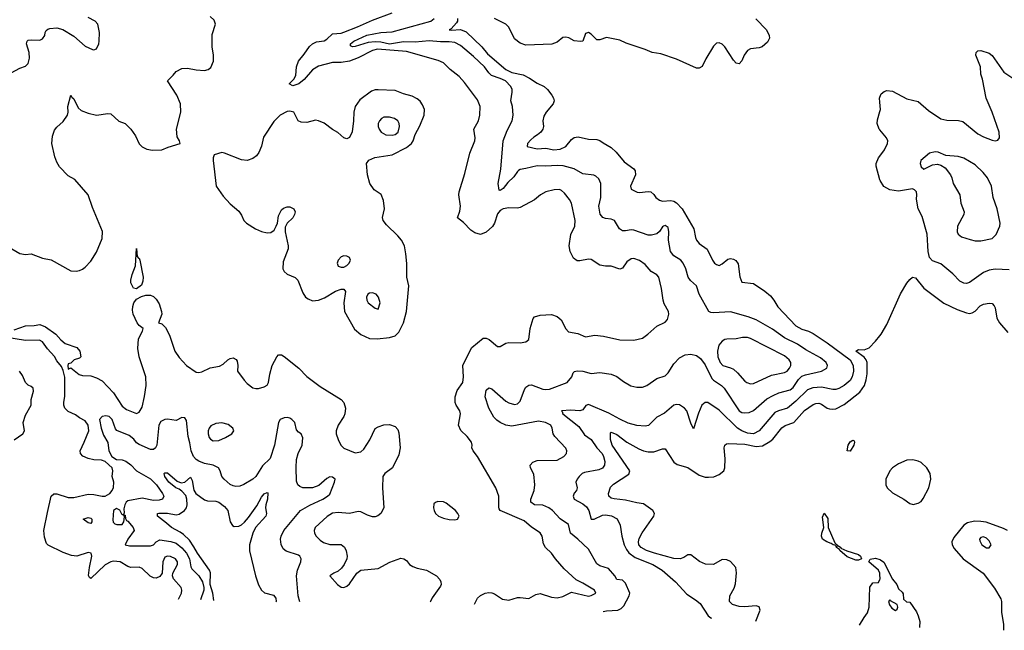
# Model space of a CAD drawing. Header units: inches. Extents: x 1473912 to 1647258, y 640388 to 773423.
# Tile 16 of 256: x 1503949 to 1510875, y 643068 to 647360. Entities that reach past the tile are written whole.
import ezdxf

# ---------------------------------------------------------------- set-up
doc = ezdxf.new("R2010")
doc.units = ezdxf.units.IN
doc.header["$MEASUREMENT"] = 0
doc.layers.add('B5604', color=7, linetype='Continuous')
doc.layers.add('B5614', color=7, linetype='Continuous')

msp = doc.modelspace()

# ---------------------------------------------------------------- linework, layer by layer
at = {"layer": 'B5604', "color": 5}
for points, elevation in [([(1507148.5, 643251.8), (1507170, 643294.7), (1507190, 643313.5), (1507222.9, 643330), (1507250, 643333.8), (1507271.3, 643331.3), (1507290, 643323.8), (1507346.4, 643286.4), (1507390, 643280.5), (1507450, 643297.8), (1507470, 643299.4), (1507530, 643291.6), (1507579.1, 643320.9), (1507610, 643327.3), (1507690, 643300.8), (1507730, 643295.9), (1507770, 643305.9), (1507830, 643335.5), (1507950, 643308.6), (1507970, 643312.2), (1508001.2, 643330), (1507993.2, 643350), (1507910, 643400.5), (1507863.1, 643423.1), (1507780, 643500), (1507718.2, 643570), (1507690, 643611.1), (1507647, 643650), (1507635, 643675), (1507624.5, 643730), (1507610, 643753.5), (1507550, 643792.1), (1507498.4, 643838.4), (1507330, 643909.8), (1507322.5, 643922.5), (1507319.2, 643930), (1507320.3, 644010), (1507299.2, 644070), (1507170.7, 644290.7), (1507139.5, 644330), (1507129.4, 644350), (1507132.3, 644370), (1507126.6, 644390), (1507096.9, 644430), (1507052.1, 644472.1), (1507035.8, 644510), (1507049.8, 644590), (1507044.2, 644610), (1507019.3, 644650), (1507012.4, 644670), (1507013.3, 644710), (1507026.1, 644753.9), (1507065.6, 644810), (1507070.8, 644850), (1507066.8, 644930), (1507119.3, 645040.7), (1507130, 645056.5), (1507210, 645120.9), (1507230, 645121.5), (1507252.8, 645112.8), (1507310, 645064), (1507330, 645062.8), (1507370, 645086), (1507390, 645092.2), (1507470, 645088.5), (1507510, 645094.9), (1507530, 645111.3), (1507539.7, 645190), (1507560.6, 645259.4), (1507570, 645272.7), (1507610, 645283.1), (1507690, 645287.1), (1507730, 645274.3), (1507759.1, 645250), (1507790, 645188.4), (1507810, 645167.4), (1507874.6, 645154.6), (1507929.1, 645130.9), (1507996.1, 645143.9), (1508055.8, 645135.8), (1508170, 645110.2), (1508270, 645108), (1508330, 645122.4), (1508368, 645150), (1508430, 645206.3), (1508490, 645235.3), (1508506.7, 645253.3), (1508515.1, 645290), (1508513.1, 645310), (1508483.8, 645363.8), (1508475.3, 645390), (1508463.5, 645470), (1508444.7, 645550), (1508430, 645567.6), (1508391.3, 645591.3), (1508350, 645639.3), (1508310, 645667.4), (1508270, 645682.2), (1508250, 645679.4), (1508220.9, 645659.1), (1508190, 645613), (1508170, 645607.7), (1508110, 645628.5), (1508070, 645628.8), (1508030, 645636), (1507970, 645675.1), (1507950, 645678), (1507890, 645665.6), (1507870, 645666), (1507843.9, 645683.9), (1507820.5, 645730), (1507814, 645770), (1507826.2, 645850), (1507854, 645910), (1507856.8, 645950), (1507831, 646071), (1507816.9, 646096.9), (1507782.1, 646142.1), (1507760.5, 646160.5), (1507745.7, 646165.7), (1507710, 646164.8), (1507650, 646149.8), (1507613.4, 646130), (1507570, 646093.7), (1507470, 646040.8), (1507450, 646035.6), (1507390, 646037.2), (1507350, 646030.8), (1507330, 646018.7), (1507310, 645996.3), (1507289.3, 645930.7), (1507274.2, 645905.8), (1507230, 645866.9), (1507191, 645850), (1507150, 645862.7), (1507122, 645882), (1507070, 645936), (1507030, 645968), (1507044.5, 646015.5), (1507049.6, 646050), (1507038.4, 646130), (1507040.7, 646150), (1507081.2, 646278.8), (1507116.8, 646423.2), (1507149.7, 646510), (1507153.1, 646530), (1507144.5, 646590), (1507176.8, 646650), (1507185, 646690), (1507187.8, 646750), (1507170, 646797.6), (1507078.6, 646918.6), (1507041, 646961.1), (1506978, 647010), (1506930, 647057.6), (1506893.2, 647073.2), (1506670, 647136.3), (1506466.7, 647153.3), (1506430, 647143.9), (1506330, 647091.5), (1506270, 647069.5), (1506210, 647059.9), (1506150, 647059.3), (1506050, 647032.9), (1506010, 647009.1), (1505950, 646939.5), (1505912.6, 646910), (1505870, 646896.2), (1505845.1, 646910), (1505877, 646942.9), (1505892.3, 646967.7), (1505896.6, 647030), (1505910.6, 647069.4), (1505950, 647117.2), (1505987.4, 647172.6), (1506009, 647191), (1506036.2, 647203.8), (1506090, 647212.8), (1506110, 647223.7), (1506150, 647260.2), (1506210, 647266.5), (1506230, 647273.3), (1506326, 647310), (1506430, 647358.2), (1506570, 647408.2)], 780), ([(1503890, 646987.6), (1503950, 647020.3), (1503990, 647034.4), (1504008.5, 647051.6), (1504018.3, 647090), (1504015.1, 647130), (1503996.9, 647190), (1504000.9, 647210), (1504010, 647216.4), (1504030, 647218.7), (1504090, 647216.9), (1504110, 647224.9), (1504125.1, 647250), (1504128.3, 647270), (1504136.4, 647283.6), (1504146.3, 647293.7), (1504160.8, 647299.2), (1504210, 647302.8), (1504252.3, 647292.3), (1504330, 647244.9), (1504410, 647175.5), (1504462, 647150), (1504471.5, 647148.5), (1504490, 647156), (1504505.1, 647190), (1504507.6, 647210), (1504509.6, 647270), (1504499.3, 647330), (1504481.2, 647350), (1504430, 647375.6)], 840), ([(1503893.4, 645750), (1503950, 645716.5), (1503990, 645710.3), (1504030, 645715.6), (1504110, 645683.7), (1504170, 645671.8), (1504310, 645596), (1504346.3, 645593.7), (1504370, 645598.4), (1504390, 645606), (1504410, 645621.6), (1504450, 645663.8), (1504490, 645725.5), (1504530, 645822), (1504531.3, 645871.3), (1504460.8, 646040.8), (1504430.9, 646130), (1504336.6, 646236.6), (1504290, 646263.6), (1504230, 646325.1), (1504210, 646359.3), (1504195.7, 646395.7), (1504175.9, 646490), (1504179, 646541), (1504195.2, 646584.8), (1504210, 646605.5), (1504254.5, 646645.5), (1504285.2, 646690), (1504289.4, 646710.6), (1504288.2, 646750), (1504310, 646830.8), (1504316.7, 646816.7), (1504330, 646804), (1504361.2, 646741.2), (1504381.1, 646721.1), (1504430, 646703.7), (1504490, 646690.4), (1504570, 646700.5), (1504590, 646698), (1504646, 646646), (1504690, 646630.4), (1504730.5, 646590), (1504764.9, 646544.9), (1504790, 646486.8), (1504810, 646467.7), (1504844.7, 646450), (1504883.1, 646443.1), (1504950, 646446.4), (1504994.5, 646465.5), (1505078, 646490), (1505074, 646510), (1505056.5, 646536.5), (1505052, 646590), (1505082.4, 646710), (1505080.7, 646770), (1505054.5, 646830), (1504988.7, 646930), (1505029.7, 646970.3), (1505050, 646997.3), (1505090, 647017.1), (1505130, 647020.4), (1505190, 647008.5), (1505250, 647004.4), (1505274, 647010), (1505294.5, 647025.5), (1505312, 647070), (1505311.8, 647110), (1505302, 647170), (1505304, 647256), (1505327.3, 647330), (1505317.1, 647357.1), (1505290, 647382)], 820), ([(1508052.6, 643200.6), (1508075.9, 643204.1), (1508156.3, 643210), (1508179.2, 643220.8), (1508198.7, 643241.3), (1508237.6, 643310), (1508241.6, 643330), (1508210, 643398.9), (1508190, 643421.3), (1508150, 643425.1), (1508134.8, 643450), (1508090, 643502.2), (1508030, 643521), (1508010, 643535.1), (1507950, 643638.7), (1507876.4, 643710), (1507824.2, 643750), (1507810, 643811.2), (1507750, 643851.9), (1507697.2, 643910), (1507672.4, 643930), (1507630, 643949), (1507570, 643951), (1507545.4, 643970), (1507545.6, 643990), (1507567.4, 644050), (1507573.6, 644090), (1507566.1, 644166.1), (1507543, 644210), (1507539.6, 644230), (1507558.4, 644250), (1507590, 644262.2), (1507730, 644263.9), (1507776.2, 644290), (1507794.7, 644310), (1507798.7, 644330), (1507790, 644349.2), (1507713.6, 644430), (1507701.6, 644450), (1507695.6, 644490), (1507685.1, 644510), (1507649, 644530), (1507598, 644538), (1507410, 644503), (1507370, 644510.5), (1507328.7, 644528.7), (1507304.9, 644544.9), (1507285.6, 644565.6), (1507248.2, 644630), (1507223.9, 644710), (1507230, 644757.3), (1507250, 644772.4), (1507270, 644765.3), (1507370, 644677.8), (1507390, 644666.3), (1507430, 644654.5), (1507450, 644659.3), (1507470, 644677.8), (1507499.6, 644760.4), (1507510, 644776.9), (1507530, 644792.1), (1507550, 644794.5), (1507630, 644763.8), (1507650, 644760.7), (1507676.3, 644763.7), (1507799.3, 644810), (1507832, 644850), (1507842, 644878), (1507851.9, 644888.1), (1507870, 644892.2), (1507910, 644888.8), (1507970, 644874), (1508030, 644881.6), (1508110, 644868.9), (1508150, 644852.6), (1508196.5, 644816.5), (1508247.4, 644787.4), (1508290, 644777.6), (1508330, 644778.3), (1508360.9, 644790), (1508430, 644838.4), (1508490, 644857.6), (1508510, 644878.4), (1508550, 644942), (1508590, 644983.1), (1508630, 645004.4), (1508670, 645010.2), (1508710, 644999.6), (1508737.7, 644977.7), (1508770, 644934), (1508818.2, 644838.2), (1508830, 644825.6), (1508884.9, 644790), (1508904.5, 644770), (1509010, 644612), (1509030, 644599.4), (1509050, 644595.8), (1509079.9, 644600.1), (1509110, 644613), (1509205.6, 644694.3), (1509250, 644719.5), (1509290, 644737.4), (1509370, 644759.2), (1509390, 644776.1), (1509428.2, 644831.8), (1509450, 644853.7), (1509475.7, 644864.3), (1509589.3, 644890.7), (1509626, 644910), (1509632.6, 644930), (1509621.5, 644950), (1509582.6, 644982.6), (1509479.9, 645039.9), (1509420.1, 645080.1), (1509330, 645123.7), (1509244.3, 645184.3), (1509130, 645251.4), (1509072.8, 645272.8), (1508950, 645307.3), (1508830, 645299.7), (1508810, 645301.6), (1508796, 645310), (1508729.6, 645430), (1508711.2, 645490), (1508668.3, 645528.3), (1508650.9, 645550), (1508635.1, 645610), (1508616.9, 645650), (1508600.5, 645670), (1508550, 645701.1), (1508527.7, 645730), (1508513.6, 645810), (1508516.4, 645870), (1508510, 645899.5), (1508490, 645914), (1508478.8, 645910), (1508470, 645904.5), (1508449.2, 645870.8), (1508430, 645855.8), (1508394.3, 645845.7), (1508370, 645846.8), (1508270, 645882), (1508250, 645883.9), (1508210, 645876), (1508190, 645876.9), (1508168, 645890), (1508132.7, 645950), (1508110, 645958.7), (1508070, 645962.9), (1508051.1, 645971.1), (1508033.6, 645993.6), (1508023.5, 646050), (1508038, 646110), (1508036.4, 646210), (1508022.8, 646242.8), (1508001, 646261), (1507987, 646267), (1507910, 646276.3), (1507850, 646311.1), (1507773.3, 646333.3), (1507730, 646336.7), (1507649.9, 646329.9), (1507590, 646334), (1507510, 646313.3), (1507470, 646307.8), (1507459, 646301.1), (1507450, 646294.5), (1507424.3, 646255.7), (1507383.2, 646216.8), (1507350, 646173.8), (1507330, 646158.9), (1507321.8, 646161.8), (1507315.4, 646210), (1507333.5, 646310), (1507350.9, 646510), (1507379.2, 646580.8), (1507414.6, 646650), (1507421.5, 646690), (1507415.1, 646750), (1507404.4, 646790), (1507413.7, 646850), (1507412.4, 646870), (1507404, 646890), (1507366.3, 646930), (1507330, 646948.1), (1507269, 646969), (1507250, 646986.8), (1507217.8, 647030), (1507140.8, 647100.8), (1507050, 647178), (1507010, 647199.1), (1506970, 647205.7), (1506910, 647204.4), (1506830, 647210.9), (1506730, 647202.9), (1506650, 647204.3), (1506550, 647189.4), (1506490, 647202.8), (1506450, 647205.9), (1506401, 647199.1), (1506310, 647172.3), (1506289.2, 647169.2), (1506276.6, 647176.6), (1506275.6, 647190), (1506299.2, 647210), (1506390, 647250.8), (1506490, 647269.7), (1506570, 647275), (1506842.3, 647350), (1506865.8, 647370)], 760), ([(1507029, 647370), (1507028.9, 647350), (1507021.3, 647338.7), (1506984.9, 647295.1), (1506969.5, 647290), (1506987, 647287), (1507049.3, 647290.7), (1507090, 647274.7), (1507200.9, 647170), (1507239.8, 647119.8), (1507369.5, 647010), (1507410, 646988.1), (1507490, 646971.8), (1507535.8, 646950), (1507590, 646914.7), (1507639.2, 646890), (1507662, 646870), (1507692.8, 646830), (1507704.7, 646810), (1507709.6, 646790), (1507700.7, 646770), (1507651.5, 646710), (1507636.6, 646683.4), (1507628.4, 646650), (1507634.7, 646610), (1507628.3, 646590), (1507615.1, 646570), (1507592.6, 646550), (1507565, 646535), (1507543.6, 646516.4), (1507521.4, 646490), (1507519.3, 646470), (1507590, 646452.4), (1507650, 646456.4), (1507706.8, 646446.8), (1507750.1, 646449.9), (1507791.9, 646468.1), (1507830, 646519.1), (1507850, 646532.5), (1507876.9, 646536.9), (1507950, 646520.9), (1508010, 646519.2), (1508030, 646512.1), (1508053.7, 646493.7), (1508110, 646462), (1508144.8, 646430), (1508201.2, 646361.2), (1508270, 646312.6), (1508278.5, 646298.5), (1508281.8, 646270), (1508246.4, 646190), (1508251.5, 646170), (1508291.6, 646148.4), (1508310, 646146), (1508370, 646152.6), (1508389.7, 646149.6), (1508410, 646132.7), (1508422.9, 646110), (1508450.9, 646090.9), (1508470, 646085.8), (1508530, 646089.8), (1508550, 646085), (1508570, 646072.9), (1508608.9, 646030), (1508691.3, 645890), (1508702.7, 645830), (1508710.9, 645810), (1508730, 645786.4), (1508786.3, 645746.3), (1508822.3, 645670), (1508836.9, 645650), (1508850, 645638.5), (1508870, 645633.7), (1508890, 645643.5), (1508930, 645676), (1508950, 645681), (1508970, 645677.2), (1508987, 645667), (1509004, 645644), (1509014, 645554), (1509030, 645515.1), (1509110, 645505.1), (1509190, 645453.3), (1509230, 645420.2), (1509254.3, 645390), (1509281.3, 645341.3), (1509410, 645208.4), (1509450, 645184.1), (1509498.9, 645170), (1509530, 645154.9), (1509629.8, 645090), (1509789.9, 644970), (1509813, 644930), (1509814.6, 644890), (1509805.7, 644850), (1509790, 644824.1), (1509750, 644789.5), (1509711.8, 644768.2), (1509690, 644761.5), (1509670, 644761.1), (1509590, 644777.8), (1509527.9, 644772.1), (1509490, 644759.1), (1509410, 644677.8), (1509350.3, 644629.7), (1509287.9, 644612.1), (1509261.9, 644598.1), (1509150.6, 644470), (1509110, 644449.6), (1509070, 644454.3), (1509030, 644469.7), (1508997.6, 644490), (1508870, 644615.3), (1508790, 644668.7), (1508770, 644668.4), (1508748.2, 644650), (1508725.3, 644594.7), (1508690, 644484.7), (1508670, 644524.7), (1508641.1, 644610), (1508626, 644630), (1508590, 644653.7), (1508570, 644655.6), (1508550, 644650.2), (1508485.4, 644594.6), (1508430, 644567.2), (1508372, 644508), (1508350, 644502.2), (1508290, 644506.9), (1508230, 644524), (1508170, 644551.5), (1508094, 644594), (1507950, 644655), (1507932.5, 644647.5), (1507910, 644618.8), (1507890, 644610.1), (1507823.2, 644616.8), (1507761.2, 644610), (1507766.3, 644606.3), (1507769.7, 644590), (1507881.4, 644501.4), (1507923.4, 644443.4), (1507970, 644408.7), (1508009.3, 644350), (1508047.1, 644310), (1508056.7, 644290), (1508064.7, 644255.3), (1508064.1, 644230), (1508050, 644206.9), (1508024.2, 644195.8), (1507923, 644177), (1507906.6, 644170), (1507884.2, 644150), (1507869.8, 644130), (1507862.3, 644110), (1507869.6, 644070), (1507867, 644050), (1507850, 644033), (1507842, 644010), (1507849.7, 643990), (1507910, 643958), (1507936.4, 643936.4), (1507952.2, 643910), (1507970, 643848.7), (1507990, 643849.8), (1508050, 643878.7), (1508070, 643880.6), (1508112.8, 643872.8), (1508151.8, 643851.8), (1508173.5, 643806.5), (1508185, 643730), (1508201.4, 643670), (1508216.8, 643636.8), (1508233.7, 643613.7), (1508279.5, 643579.5), (1508403.5, 643530), (1508468, 643490), (1508562.9, 643410), (1508642.3, 643322.2), (1508703.3, 643283.3), (1508735.8, 643255.8), (1508793, 643170), (1508810, 643155.4), (1508816.4, 643152.7)], 740), ([(1509126.6, 647366.6), (1509202.6, 647290), (1509222.2, 647250), (1509222.6, 647230), (1509210, 647201.5), (1509173, 647170), (1509150, 647162.9), (1509090, 647155.6), (1509070, 647144.2), (1509045.4, 647110), (1509028.2, 647071.8), (1509010, 647050.7), (1508990, 647055.5), (1508970, 647077.1), (1508910, 647170.5), (1508890, 647188), (1508870, 647197.1), (1508850, 647196.3), (1508830, 647174.8), (1508775.2, 647084.8), (1508750, 647031.3), (1508730, 647018.8), (1508710, 647019.1), (1508570, 647082), (1508459.5, 647119.5), (1508398, 647130), (1508350, 647150.7), (1508215.6, 647195.6), (1508170, 647217.3), (1508076.3, 647236.3), (1508030, 647219.1), (1508010, 647218.4), (1507970, 647257.8), (1507950, 647270.3), (1507930, 647263), (1507910, 647210.5), (1507893.6, 647206.4), (1507850, 647212), (1507811.8, 647231.8), (1507790, 647237.3), (1507770, 647234.3), (1507730, 647203.6), (1507692.5, 647187.5), (1507510, 647180.5), (1507470, 647195.6), (1507430, 647226.9), (1507390, 647307), (1507369.5, 647330), (1507289.4, 647369.4)], 740), ([(1510000, 646779.6), (1509997.2, 646810), (1510000, 646816.3)], 740), ([(1510000, 646585.5), (1509996.1, 646590), (1509981.6, 646630), (1509983.2, 646656.8), (1510000, 646714.4)], 740), ([(1510000, 646233.9), (1509974.3, 646330), (1509974.2, 646350), (1509990, 646388.3), (1510000, 646401.7)], 740), ([(1503910, 645181.5), (1503990, 645208), (1504049.9, 645210.1), (1504090, 645218), (1504130, 645201.5), (1504203, 645150), (1504238.7, 645110), (1504270, 645085), (1504350, 645055.5), (1504372.9, 645030), (1504379.1, 644990), (1504370, 644980.9), (1504332, 644970), (1504310, 644946), (1504290, 644942), (1504287, 644930), (1504290, 644904), (1504310, 644914), (1504366.7, 644866.7), (1504390, 644859.3), (1504450, 644856.3), (1504490, 644843), (1504530, 644822), (1504610, 644738.4), (1504670, 644643.7), (1504701, 644621), (1504770, 644592.4), (1504790, 644600.5), (1504810, 644637.3), (1504828.3, 644711.7), (1504839.9, 644790), (1504837.3, 644850), (1504789.6, 644989.6), (1504780.9, 645050), (1504784, 645116), (1504812.4, 645170), (1504818, 645190), (1504789.6, 645210), (1504774.5, 645230), (1504747.6, 645290), (1504742.5, 645317.5), (1504744.5, 645344.5), (1504752.7, 645370), (1504770, 645396), (1504805.4, 645414.6), (1504836.9, 645423.1), (1504870, 645424.2), (1504890, 645414), (1504910, 645396.5), (1504930, 645362), (1504947.6, 645310), (1504949.2, 645290), (1504924.7, 645230), (1504950, 645222), (1504975.8, 645195.8), (1505003.2, 645143.2), (1505041.7, 645030), (1505070, 644985.7), (1505122, 644930), (1505190, 644882.3), (1505210, 644880.3), (1505230, 644885.3), (1505290, 644913.6), (1505354.7, 644925.3), (1505381.3, 644938.7), (1505412.8, 644970), (1505430, 644979.7), (1505450, 644983.6), (1505471.8, 644971.8), (1505479.1, 644959.1), (1505484, 644930), (1505481.6, 644890), (1505527.1, 644827.1), (1505550, 644803), (1505590, 644773.4), (1505610, 644767.3), (1505630, 644767.7), (1505670, 644779.1), (1505690, 644790.8), (1505699.6, 644810), (1505708.5, 644868.5), (1505724.4, 644930), (1505757.2, 644990), (1505770, 645005.3), (1505790, 645005.8), (1505810, 644994), (1505911.8, 644910), (1505970, 644852.4), (1506063, 644783), (1506210, 644691.7), (1506230.2, 644670.2), (1506242, 644630), (1506236.5, 644590), (1506229.1, 644570.9), (1506190, 644509.3), (1506175.8, 644470), (1506175.8, 644450), (1506188.5, 644410), (1506209.1, 644369.1), (1506228.2, 644348.2), (1506310, 644316.5), (1506350, 644322.3), (1506370, 644341.3), (1506412.5, 644407.5), (1506450, 644486.4), (1506470, 644498.9), (1506510, 644512.6), (1506550, 644514.3), (1506590, 644501.6), (1506610, 644478.8), (1506615.5, 644455.5), (1506624.6, 644350), (1506617.3, 644302.7), (1506570.8, 644209.2), (1506517.1, 644170), (1506504.7, 644150), (1506501.4, 644070), (1506510.3, 643930), (1506488.8, 643890), (1506467.5, 643872.5), (1506450, 643866), (1506430, 643865.3), (1506396.6, 643876.6), (1506350, 643901), (1506330, 643904.4), (1506270, 643888.9), (1506190, 643896.5), (1506150, 643891.1), (1506111.3, 643868.7), (1506027.1, 643790), (1506020.7, 643770), (1506023.5, 643750), (1506034, 643730), (1506061.7, 643701.7), (1506086.1, 643686.1), (1506130, 643672.4), (1506210.9, 643670.9), (1506232.9, 643652.9), (1506245.9, 643625.9), (1506253.1, 643590), (1506250.3, 643570), (1506231.7, 643530), (1506213.9, 643506.1), (1506190, 643484.7), (1506158, 643470), (1506131.3, 643450), (1506183.7, 643390), (1506210, 643370.3), (1506230, 643369.3), (1506250, 643378), (1506270, 643394.6), (1506320.5, 643470), (1506349.4, 643490), (1506470, 643503.1), (1506552.9, 643547.1), (1506630, 643574.3), (1506651.4, 643571.4), (1506670, 643558), (1506690.3, 643530.4), (1506715.6, 643515.6), (1506744.8, 643504.8), (1506810, 643491.5), (1506880.5, 643450), (1506905.5, 643425.5), (1506912.4, 643410), (1506914, 643390), (1506910, 643379), (1506850, 643296), (1506838.4, 643270), (1506837.7, 643265)], 780), ([(1505067, 643288.2), (1505086.4, 643330), (1505090.9, 643350), (1505086, 643370), (1505031.9, 643430), (1505024.2, 643450), (1505027.4, 643470), (1505059.5, 643530), (1505058.8, 643550), (1505045.3, 643570), (1505010, 643587), (1504990, 643589), (1504970, 643581.4), (1504955.3, 643550), (1504951.1, 643468.9), (1504934.6, 643445.4), (1504910, 643435.9), (1504890, 643437.3), (1504867.7, 643447.7), (1504810, 643501.7), (1504790, 643512.4), (1504730, 643509.8), (1504710, 643516.1), (1504655.8, 643550), (1504610, 643553.3), (1504590, 643549), (1504550, 643527.9), (1504450, 643432.2), (1504440.2, 643440.2), (1504434.4, 643454.4), (1504439.4, 643510), (1504457.4, 643590), (1504451.6, 643611.6), (1504430, 643615.3), (1504350, 643590.4), (1504312.9, 643592.9), (1504255.2, 643615.2), (1504150, 643666.9), (1504138.1, 643678.1), (1504123.8, 643723.8), (1504119.9, 643770), (1504143.7, 643896.3), (1504171.3, 644010), (1504190, 644026.8), (1504210, 644027.3), (1504290, 644001), (1504330, 644002.8), (1504430, 644024.7), (1504470, 644022.3), (1504530, 644010.2), (1504550, 644011.9), (1504582.3, 644030), (1504599.7, 644050), (1504608.8, 644071.2), (1504612.1, 644110), (1504600.5, 644150), (1504604.2, 644190), (1504600.5, 644210), (1504550, 644254.7), (1504523.7, 644263.7), (1504470, 644266.5), (1504430, 644274.8), (1504393.1, 644293.1), (1504376.4, 644310), (1504373.6, 644330), (1504403.7, 644390), (1504434.8, 644470), (1504430.9, 644510), (1504410, 644540.5), (1504370, 644561.1), (1504342.7, 644582.7), (1504290, 644605.5), (1504266.3, 644630), (1504259.9, 644650), (1504259.9, 644670), (1504265.7, 644714.3), (1504267.2, 644847.2), (1504254.5, 644894.5), (1504243, 644923), (1504210, 644963), (1504193, 644993), (1504145.8, 645045.8), (1504110, 645095.8), (1504087.9, 645107.9), (1503990, 645105.7), (1503830, 645131.7)], 780), ([(1509127.4, 643133.2), (1509157, 643210), (1509150, 643233.2), (1509130, 643240.9), (1509047.1, 643232.9), (1509010, 643235), (1508963.6, 643250), (1508941.5, 643270), (1508945.6, 643310), (1508974.4, 643365.6), (1508984.6, 643395.4), (1508992.6, 643472.6), (1508986, 643510), (1508950, 643551.8), (1508923.5, 643563.5), (1508890, 643565.4), (1508830, 643530.7), (1508773.7, 643533.7), (1508731, 643551), (1508670, 643598), (1508650, 643598), (1508621, 643579), (1508594.8, 643570), (1508550, 643571.9), (1508414.7, 643610), (1508358.3, 643630), (1508319.8, 643650), (1508304.7, 643670), (1508301, 643690), (1508306.4, 643713.6), (1508327.6, 643752.4), (1508409.4, 643870), (1508415.1, 643890), (1508404, 643910), (1508337.6, 643957.6), (1508290, 643963.4), (1508210, 643983.9), (1508130, 643991.3), (1508110, 643996.5), (1508093.8, 644010), (1508090.6, 644030), (1508105.6, 644074.4), (1508125.3, 644094.7), (1508233.2, 644166.8), (1508240.2, 644190), (1508117.3, 644370), (1508104.4, 644410), (1508104.1, 644455.9), (1508110, 644460.3), (1508150, 644444.3), (1508220.9, 644390), (1508303.4, 644343.4), (1508337, 644330), (1508370, 644323.4), (1508410, 644323.6), (1508470, 644344), (1508490, 644344.4), (1508550.7, 644250.7), (1508574.7, 644234.7), (1508650, 644212.7), (1508730, 644157.6), (1508770, 644145.5), (1508794.7, 644145.3), (1508832.2, 644147.8), (1508870, 644162.4), (1508902, 644190), (1508910.5, 644210), (1508912.8, 644272.8), (1508904, 644350), (1508909.7, 644370.3), (1508921.4, 644378.6), (1508938.3, 644381.7), (1509050, 644377.7), (1509130, 644360.8), (1509174.6, 644365.4), (1509225.5, 644394.5), (1509247.3, 644412.7), (1509310, 644492.1), (1509332.8, 644507.2), (1509394.2, 644530), (1509470, 644612.8), (1509530, 644654.6), (1509550, 644663.3), (1509570, 644664.5), (1509590, 644658), (1509629.7, 644629.7), (1509644.6, 644624.6), (1509670, 644621.8), (1509690, 644625.1), (1509750, 644655.7), (1509858.4, 644741.6), (1509890.8, 644789.2), (1509904.7, 644830), (1509910.6, 644870), (1509910.3, 644950), (1509903.2, 644970), (1509888.8, 644988.8), (1509830.9, 645030), (1509850, 645042), (1509890, 645040.5), (1509925, 645055), (1509970, 645099.7), (1510000, 645137.2)], 720), ([(1503910, 644408.3), (1503971.2, 644450), (1503982.6, 644470), (1503973.1, 644530), (1503990, 644581.6), (1504029.6, 644650), (1504029.6, 644690), (1504046.3, 644750), (1504043.6, 644770), (1504030, 644782.4), (1504010, 644791.1), (1503990.6, 644810.6), (1503970, 644858.7), (1503948.7, 644890)], 820), ([(1505920.7, 643269.3), (1505907.7, 643310), (1505896.3, 643450), (1505903.2, 643490), (1505927.9, 643550), (1505930.3, 643570), (1505918.7, 643590), (1505910, 643596.1), (1505824.7, 643624.7), (1505801.6, 643641.6), (1505788.9, 643671.1), (1505784.6, 643710), (1505787.6, 643730), (1505806.5, 643770), (1505924.2, 643910), (1505990, 643947.5), (1506081.5, 643990), (1506115.3, 644010), (1506130, 644024.7), (1506163.8, 644110), (1506167.3, 644130), (1506150, 644144.9), (1506130, 644146), (1506110, 644136), (1506053.6, 644086.4), (1506010, 644070.2), (1505941, 644070), (1505918.9, 644078.9), (1505905.5, 644090), (1505896.7, 644116.7), (1505893, 644213), (1505896.5, 644270), (1505907.5, 644310), (1505935.8, 644370), (1505941.2, 644421.2), (1505930.2, 644450.3), (1505910, 644461.6), (1505896.5, 644476.5), (1505883.9, 644530), (1505864.7, 644550), (1505850, 644559.8), (1505830, 644564.5), (1505810, 644562.2), (1505781.1, 644550), (1505769.4, 644530), (1505741.6, 644370), (1505710, 644275.5), (1505656.2, 644223.8), (1505609.7, 644150.3), (1505589.5, 644130), (1505527, 644093), (1505497.4, 644082.6), (1505470, 644079.6), (1505450, 644083.1), (1505430, 644093.4), (1505388.4, 644130), (1505372.2, 644150), (1505360.3, 644190), (1505347.7, 644210), (1505310.8, 644230), (1505250, 644241.4), (1505210, 644256.8), (1505189.7, 644269.7), (1505170.8, 644290), (1505155.3, 644330), (1505146.1, 644386.1), (1505133.2, 644430), (1505122.8, 644542.8), (1505110, 644561.7), (1505090, 644564.6), (1505050, 644543.8), (1504990, 644552.4), (1504970, 644549.7), (1504943.1, 644536.8), (1504927.1, 644510), (1504915, 644370), (1504905.4, 644350), (1504890, 644338.1), (1504881.8, 644338.2), (1504870, 644338.4), (1504790, 644373.5), (1504770, 644386.6), (1504751.7, 644411.7), (1504718.3, 644438.3), (1504632.3, 644472.3), (1504623.3, 644483.3), (1504599.6, 644550), (1504579.3, 644570), (1504554.9, 644574.9), (1504528.4, 644571.6), (1504511.3, 644550), (1504522.2, 644490), (1504539.6, 644439.6), (1504568.9, 644388.9), (1504577.1, 644330), (1504598.1, 644290), (1504630, 644270), (1504670, 644266.8), (1504696.3, 644256.3), (1504730.4, 644230.4), (1504770, 644190), (1504870, 644132.1), (1504910.6, 644090), (1504953.2, 644030), (1504962.2, 644010), (1504954, 643990), (1504930, 643983.3), (1504890, 643981.6), (1504810, 643997.5), (1504710, 643979.2), (1504697.8, 643970), (1504688, 643950), (1504682.9, 643922.9), (1504685.2, 643894.8), (1504679.3, 643880.7), (1504670, 643880.7), (1504652.5, 643912.5), (1504630, 643924.4), (1504608.2, 643910), (1504604.7, 643844.7), (1504607.9, 643827.9), (1504617.6, 643817.6), (1504631.5, 643811.5), (1504670, 643812), (1504681.1, 643830), (1504686.4, 643866.4), (1504682, 643878), (1504690, 643878), (1504693.1, 643853.1), (1504700.7, 643840.7), (1504710, 643836), (1504748.5, 643790), (1504755.1, 643770), (1504710.8, 643710), (1504692, 643670), (1504721.3, 643661.3), (1504870, 643661.6), (1504890, 643669), (1504910, 643690.6), (1504935.4, 643704.6), (1505012.5, 643692.5), (1505050, 643679.7), (1505090, 643647.8), (1505123.5, 643610), (1505143.3, 643570), (1505153.5, 643513.5), (1505159.9, 643499.9), (1505210, 643451.4), (1505234.4, 643410), (1505244.2, 643370), (1505244.4, 643350), (1505221.1, 643281.5)], 760), ([(1505315.1, 643277.3), (1505309, 643330), (1505289.1, 643390), (1505291.5, 643471.6), (1505284, 643490), (1505199.2, 643610), (1505175.2, 643655.2), (1505142.6, 643702.6), (1505101, 643741), (1505078, 643758), (1505017.2, 643790), (1504982.4, 643822.4), (1504919.3, 643870), (1504918, 643890), (1504928.8, 643891.2), (1504989.1, 643890.9), (1505050, 643879.8), (1505070, 643883.5), (1505109.6, 643910.4), (1505122.8, 643930), (1505127.7, 643950), (1505125.7, 643990), (1505116.8, 644016.8), (1505090, 644045.2), (1505070, 644060.4), (1505047.6, 644070), (1504998.4, 644110), (1504969.6, 644150), (1504966, 644170), (1504970, 644174), (1504990, 644175.3), (1505057.3, 644117.3), (1505085.2, 644105.3), (1505110, 644110.2), (1505150, 644144.9), (1505162, 644122), (1505173.5, 644053.5), (1505188.4, 644030), (1505250, 643984.7), (1505270, 643978.5), (1505330, 643975), (1505350, 643967.9), (1505390, 643939.4), (1505413.4, 643910), (1505430.2, 643830), (1505445.2, 643805.2), (1505457.8, 643797.8), (1505490, 643800.4), (1505510, 643810.8), (1505530.6, 643829.4), (1505558.7, 643861.2), (1505617.1, 643942.9), (1505650, 644003.2), (1505670, 644027.1), (1505690, 644036.1), (1505693.6, 644033.7), (1505691.7, 643990), (1505680.1, 643950), (1505678.8, 643930), (1505685.6, 643890), (1505681.3, 643870), (1505608.1, 643790), (1505589.3, 643750), (1505565.4, 643670), (1505566.6, 643626.6), (1505607.6, 643450), (1505630, 643388.4), (1505650.3, 643350), (1505670.9, 643330.9), (1505735.1, 643315), (1505750, 643293.4), (1505752.2, 643270), (1505752.1, 643268.8)], 740), ([(1510000, 643461.1), (1509999.2, 643470), (1509990.7, 643490.7), (1509922.9, 643550), (1509931.8, 643568.2), (1509970, 643575.3), (1510000, 643566)], 680), ([(1509857.6, 643104), (1509890, 643158), (1509914, 643190), (1509924, 643230), (1509930, 643372), (1509950, 643402), (1509990, 643404.7), (1510000, 643424.3)], 680)]:
    msp.add_lwpolyline(points, dxfattribs=dict(at, elevation=elevation))
for points, elevation in [([(1506470, 646867.9), (1506450, 646867), (1506423.1, 646856.9), (1506343, 646797.1), (1506308.7, 646751.3), (1506299.3, 646710), (1506297.9, 646650), (1506287.2, 646572.8), (1506270, 646532.7), (1506250, 646523.6), (1506230, 646529.6), (1506186.8, 646566.8), (1506148.6, 646588.6), (1506090, 646633.8), (1506050.5, 646650.5), (1506030, 646653.3), (1505970, 646638.7), (1505930, 646639.3), (1505908.4, 646650), (1505877.4, 646710), (1505850, 646718.2), (1505830, 646714.1), (1505782.3, 646690), (1505736.1, 646643.9), (1505664.6, 646535.4), (1505649.2, 646470.8), (1505632.4, 646427.6), (1505615.6, 646404.4), (1505590, 646383.6), (1505550, 646371.3), (1505510, 646375.1), (1505390, 646422.7), (1505370, 646426), (1505318, 646410), (1505311, 646390), (1505310.8, 646370), (1505330.5, 646190), (1505380.5, 646120.5), (1505430, 646066.4), (1505490, 646014), (1505510, 645987.3), (1505527, 645950), (1505543.6, 645930), (1505607.6, 645890), (1505650, 645872.1), (1505690, 645861.8), (1505716.4, 645863.6), (1505739.2, 645880.8), (1505754.5, 645910), (1505763.1, 645930), (1505770, 645982), (1505790, 646024.7), (1505804.1, 646035.9), (1505830, 646046), (1505850, 646046), (1505878, 646030), (1505886, 646010), (1505882, 645990), (1505870, 645967.3), (1505830.2, 645929.8), (1505817.1, 645902.9), (1505817.7, 645870), (1505838.1, 645770), (1505838.1, 645750), (1505802.4, 645657.6), (1505800.6, 645610), (1505810.1, 645590.1), (1505830, 645572.6), (1505887.9, 645547.9), (1505905.8, 645530), (1505940.3, 645440.3), (1505960.2, 645410), (1505977.3, 645397.3), (1506010, 645385.1), (1506050, 645388.2), (1506093.7, 645406.3), (1506170, 645453.2), (1506210, 645465.5), (1506230, 645466), (1506240.3, 645450), (1506228.7, 645370), (1506233.9, 645310), (1506304.4, 645184.4), (1506348.1, 645148.1), (1506410, 645120.1), (1506462.7, 645117.3), (1506550, 645126.9), (1506590, 645138.4), (1506615.5, 645164.5), (1506648.6, 645230), (1506670.8, 645310), (1506686.2, 645490), (1506673, 645550), (1506673.4, 645646.6), (1506666.2, 645713.8), (1506655.8, 645770), (1506635.6, 645810), (1506610, 645840.7), (1506530, 645918.5), (1506506.2, 645950), (1506502, 645970), (1506514.6, 646030), (1506508.7, 646090), (1506491.2, 646131.2), (1506443.5, 646163.5), (1506411.7, 646210), (1506395.8, 646270), (1506389.7, 646350), (1506405.9, 646374.1), (1506447.6, 646392.4), (1506570, 646410.3), (1506670, 646460.9), (1506705.7, 646490), (1506717.2, 646510), (1506730, 646554.6), (1506764.5, 646615.5), (1506794.6, 646690), (1506796, 646730), (1506782.9, 646762.9), (1506766.8, 646786.8), (1506745, 646805), (1506710, 646822.9), (1506650, 646838.6), (1506590, 646862.2)], 820), ([(1506550, 646676.4), (1506510, 646674.3), (1506494, 646666), (1506480.3, 646650), (1506471.7, 646630), (1506471.4, 646610), (1506477.3, 646590), (1506491.8, 646570), (1506523.8, 646550), (1506570, 646547.7), (1506590, 646553.2), (1506611.5, 646570), (1506620.8, 646610), (1506619.7, 646630), (1506610, 646649.5), (1506585.9, 646665.9)], 840), ([(1504770, 645469.2), (1504750, 645474), (1504729.9, 645510), (1504729.9, 645530), (1504739.9, 645570), (1504764.2, 645630), (1504770, 645751.3), (1504776.7, 645696.7), (1504784.4, 645684.4), (1504790, 645683), (1504794.2, 645670), (1504817.6, 645550), (1504816.5, 645523.5), (1504806, 645494)], 780), ([(1506230, 645701.1), (1506210, 645694.3), (1506188.8, 645670), (1506182.6, 645650), (1506190, 645628.4), (1506210, 645620.3), (1506230, 645621.3), (1506250, 645631.8), (1506266.9, 645650), (1506275.8, 645670), (1506268.3, 645688.3), (1506250, 645698.9)], 840), ([(1506430, 645440.4), (1506410, 645437.7), (1506397.1, 645430), (1506388.7, 645410), (1506390.4, 645390), (1506401.6, 645370), (1506450, 645333.4), (1506470, 645326.8), (1506485.1, 645370), (1506473.3, 645410), (1506457.6, 645430)], 840), ([(1509033.8, 645126.2), (1508990, 645118.2), (1508924.4, 645115.5), (1508910, 645112.9), (1508890, 645101.5), (1508868.1, 645071.9), (1508858.5, 645030), (1508860.9, 644990), (1508875.8, 644950), (1508895.3, 644930), (1508950, 644913.6), (1508970, 644902.8), (1508998.4, 644878.4), (1509050, 644819.6), (1509064.9, 644810), (1509090, 644801.8), (1509110, 644803.2), (1509238.1, 644861.9), (1509330, 644880.2), (1509348.2, 644890), (1509364.6, 644910), (1509373.7, 644930), (1509373.2, 644950), (1509362.4, 644970), (1509330, 644996.8), (1509090, 645120.6), (1509070, 645126)], 780), ([(1505370, 644526.9), (1505330, 644522.7), (1505294.8, 644505.2), (1505281.1, 644490), (1505274.2, 644470), (1505274, 644450), (1505283, 644423), (1505290.9, 644410.9), (1505310, 644400.7), (1505350, 644403.5), (1505397.4, 644422.6), (1505441.6, 644450), (1505454.5, 644470), (1505447.8, 644490), (1505415.3, 644515.3)], 780), ([(1509790, 644327.6), (1509769.5, 644329.5), (1509776.9, 644370), (1509790, 644392.9), (1509810, 644405.5), (1509819.9, 644399.9), (1509822.4, 644390), (1509818, 644370)], 680), ([(1506890, 643973.3), (1506873.1, 643966.9), (1506863.4, 643956.6), (1506859.5, 643930), (1506864.9, 643910), (1506874.9, 643890), (1506894.9, 643870), (1506930, 643856.2), (1506970, 643847.6), (1507010, 643845.3), (1507030, 643848.7), (1507041.3, 643870), (1507032.3, 643890), (1507015.6, 643910), (1506950, 643960.9), (1506930, 643970.8)], 820), ([(1504450, 643818), (1504430, 643824), (1504395.3, 643850), (1504430, 643860.5), (1504450, 643856.3), (1504457.3, 643850), (1504456, 643830)], 760), ([(1509701.1, 643661.1), (1509710, 643661.1), (1509726, 643650), (1509725.5, 643645.5), (1509767.3, 643627.3), (1509850, 643601.1), (1509863.1, 643590), (1509870, 643569.6), (1509850, 643561.1), (1509830, 643561.4), (1509770, 643585.8), (1509717.4, 643630), (1509716.9, 643636.9), (1509695.6, 643650), (1509698, 643658), (1509690, 643658), (1509686.1, 643666.1), (1509671.5, 643668.4), (1509658.5, 643678.5), (1509626, 643690), (1509596.9, 643710), (1509589, 643731), (1509591.1, 643750), (1509605.7, 643790), (1509597, 643863), (1509608.7, 643891.3), (1509634.1, 643854.1), (1509636.5, 643790), (1509682.8, 643682.8), (1509698.4, 643670)], 680)]:
    msp.add_lwpolyline(points, close=True, dxfattribs=dict(at, elevation=elevation))
at = {"layer": 'B5614', "color": 5}
for points, elevation in [([(1510000, 646816.3), (1510010, 646838.9), (1510030, 646855.4), (1510050, 646862.6), (1510090, 646858.5), (1510190, 646803.5), (1510270, 646784.6), (1510342.8, 646722.8), (1510430, 646664.2), (1510470, 646653.2), (1510552.6, 646652.6), (1510584.6, 646644.6), (1510690, 646558.7), (1510730, 646536.9), (1510790, 646513.6), (1510810.5, 646509.5), (1510830, 646513.2), (1510842, 646530), (1510839, 646570), (1510790.9, 646710), (1510748.1, 646810), (1510721.4, 646941.4), (1510710, 646978), (1510707.1, 647030), (1510674.9, 647110), (1510678.3, 647130), (1510690, 647141), (1510710, 647144.8), (1510770, 647124.2), (1510790, 647108.3), (1510871.1, 646991.1), (1510963.5, 646930)], 740), ([(1510000, 646714.4), (1510004.6, 646730), (1510000, 646779.6)], 740), ([(1510000, 646401.7), (1510033.3, 646446.7), (1510053, 646490), (1510056, 646510), (1510047.7, 646530), (1510000, 646585.5)], 740), ([(1510910, 645601.3), (1510810, 645607.8), (1510770, 645600.3), (1510730, 645582.3), (1510630, 645512), (1510610, 645507), (1510590, 645508.5), (1510561.8, 645521.8), (1510513.2, 645573.2), (1510430, 645644.9), (1510370, 645664.9), (1510350, 645688.2), (1510339.7, 645730), (1510331.7, 645851.7), (1510297.3, 645977.3), (1510268.9, 646030), (1510258.4, 646098.4), (1510260.9, 646130), (1510256.5, 646150), (1510244.3, 646164.3), (1510230, 646171.6), (1510130, 646155.8), (1510070, 646164.1), (1510027.4, 646187.4), (1510001, 646230), (1510000, 646233.9)], 740), ([(1510000, 645137.2), (1510010, 645149.6), (1510050, 645216.8), (1510146.2, 645433.8), (1510190, 645507.5), (1510210, 645534.7), (1510230, 645551.3), (1510250, 645545.3), (1510310, 645474.3), (1510450, 645367.2), (1510542.7, 645322.7), (1510610, 645298.9), (1510630, 645295.3), (1510650, 645300.2), (1510670, 645312.6), (1510706.4, 645350), (1510730, 645360.1), (1510770, 645367.9), (1510790, 645364.5), (1510803.8, 645350), (1510810, 645334.9), (1510823.1, 645263.1), (1510840.5, 645230), (1510900.9, 645160.9)], 720), ([(1510898.3, 643770), (1510870, 643782.7), (1510747.4, 643827.4), (1510710, 643834.1), (1510665.5, 643834.5), (1510616.3, 643823.7), (1510590, 643806.7), (1510520.1, 643719.9), (1510505.5, 643690), (1510508.1, 643668.1), (1510522.7, 643642.7), (1510586.7, 643570), (1510725.6, 643470), (1510805.3, 643365.3), (1510850.3, 643290), (1510856.5, 643270), (1510854.6, 643194.6), (1510869.2, 643110), (1510870.2, 643068.3)], 720), ([(1510000, 643566), (1510004.6, 643564.6), (1510027.1, 643547.1), (1510090, 643428.2), (1510119.1, 643390), (1510130, 643358.8), (1510157.3, 643337.3), (1510164, 643324), (1510166.7, 643286.7), (1510187.9, 643267.9), (1510210, 643266), (1510258.5, 643198.5), (1510270.4, 643170), (1510280.3, 643130), (1510279.3, 643090), (1510279, 643089.1)], 680), ([(1510000, 643424.3), (1510002.9, 643430), (1510000, 643461.1)], 680)]:
    msp.add_lwpolyline(points, dxfattribs=dict(at, elevation=elevation))
for points, elevation in [([(1510390, 646432.3), (1510350, 646422), (1510287.6, 646370), (1510282.8, 646350), (1510290, 646325.7), (1510310, 646310.3), (1510370, 646340.3), (1510404.4, 646344.4), (1510430, 646337.6), (1510460.2, 646320.2), (1510496.9, 646270), (1510506.5, 646250), (1510516, 646210), (1510562, 646130), (1510570.4, 646070), (1510593.1, 646010), (1510590.3, 645990), (1510546.9, 645910), (1510542.8, 645870), (1510550, 645853.4), (1510575.1, 645835.1), (1510635.4, 645815.4), (1510670, 645807.1), (1510710, 645806), (1510790, 645821.8), (1510817.7, 645850), (1510844.8, 645910), (1510845.6, 645930), (1510825.6, 646030), (1510796.2, 646110), (1510785.1, 646190), (1510756, 646250), (1510726.9, 646286.9), (1510670, 646340.3), (1510590, 646387.4), (1510550, 646398.5), (1510465.1, 646405.1), (1510409.5, 646429.5)], 760), ([(1510233, 644267), (1510190, 644263.6), (1510130, 644238.5), (1510089.2, 644210), (1510070.2, 644190), (1510041.8, 644130), (1510041, 644090), (1510051.1, 644070), (1510090, 644034.3), (1510167.6, 643990), (1510210, 643959.2), (1510233.4, 643953.4), (1510270, 643961.2), (1510290, 643974.4), (1510305.6, 643994.4), (1510343.5, 644070), (1510358.4, 644130), (1510353.2, 644170), (1510330, 644211.3), (1510290, 644246.9), (1510270, 644257.3)], 720), ([(1510730, 643726), (1510710, 643720.9), (1510701.6, 643710), (1510703.8, 643696.2), (1510718.4, 643670), (1510750, 643649), (1510770, 643648.7), (1510782.4, 643670), (1510770, 643696.9), (1510750, 643716.8)], 740), ([(1510070, 643282), (1510061, 643270), (1510067.3, 643247.3), (1510083.4, 643223.4), (1510110, 643206.8), (1510122.7, 643217.3), (1510126.6, 643230), (1510120.7, 643250), (1510074.5, 643274.5)], 680)]:
    msp.add_lwpolyline(points, close=True, dxfattribs=dict(at, elevation=elevation))

doc.saveas('drawing.dxf')
